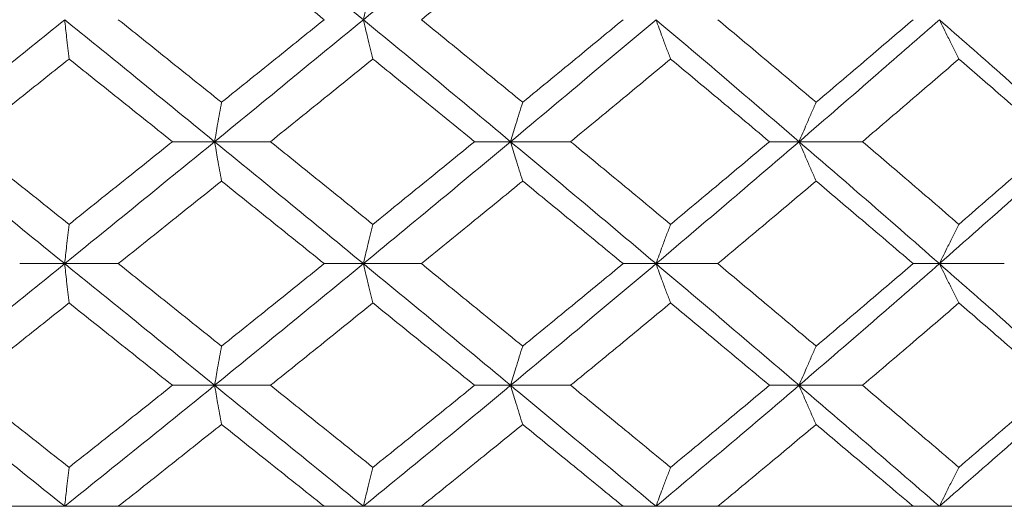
# Model space of a CAD drawing. Header units: inches. Extents: x -4.1 to 22.6, y -10.2 to 17.8.
# Tile 29 of 142: x -0.925 to -0.432, y -0.387 to -0.143. Entities that reach past the tile are written whole.
import ezdxf

# ---------------------------------------------------------------- set-up
doc = ezdxf.new("R2010")
doc.units = ezdxf.units.IN
doc.header["$MEASUREMENT"] = 0

msp = doc.modelspace()

# ---------------------------------------------------------------- linework, layer by layer
at = {"color": 7, "linetype": 'Continuous', "lineweight": 15}
for p, q in [((-0.82767, -0.20442), (-0.84878, -0.20442)), ((-0.82767, -0.20442), (-0.79968, -0.20442)), ((-0.67939, -0.20442), (-0.69746, -0.20442)), ((-0.67939, -0.20442), (-0.64935, -0.20442)), ((-0.53493, -0.20442), (-0.54976, -0.20442)), ((-0.53493, -0.20442), (-0.50316, -0.20442)), ((-0.90273, -0.26554), (-0.92528, -0.26554)), ((-0.90273, -0.26554), (-0.87588, -0.26554)), ((-0.75315, -0.26554), (-0.77277, -0.26554)), ((-0.75315, -0.26554), (-0.72409, -0.26554)), ((-0.60658, -0.26554), (-0.62305, -0.26554)), ((-0.60658, -0.26554), (-0.57563, -0.26554)), ((-0.46463, -0.26554), (-0.47778, -0.26554)), ((-0.46463, -0.26554), (-0.43213, -0.26554)), ((-0.82767, -0.3265), (-0.84878, -0.3265)), ((-0.82767, -0.3265), (-0.79968, -0.3265)), ((-0.67939, -0.3265), (-0.69746, -0.3265)), ((-0.67939, -0.3265), (-0.64935, -0.3265)), ((-0.53493, -0.3265), (-0.54976, -0.3265)), ((-0.53493, -0.3265), (-0.50316, -0.3265)), ((-2.49595, -0.38712), (0.44005, -0.38712)), ((-0.92528, -0.38712), (-1.02934, -0.38712)), ((-0.77277, -0.38712), (-0.87588, -0.38712)), ((-0.62305, -0.38712), (-0.72409, -0.38712)), ((-0.47778, -0.38712), (-0.57563, -0.38712)), ((-0.33853, -0.38712), (-0.43213, -0.38712))]:
    msp.add_line(p, q, dxfattribs=at)
for points, knots in [([(-0.75315, -0.1433), (-0.76702, -0.1319), (-0.79177, -0.11156), (-0.81671, -0.09126), (-0.82767, -0.08234)], [0, 0, 0, 0, 0.5604576, 1, 1, 1, 1]), ([(-0.75315, -0.1433), (-0.73932, -0.1319), (-0.71465, -0.11156), (-0.69015, -0.09126), (-0.67939, -0.08234)], [0, 0, 0, 0, 0.560458, 1, 1, 1, 1]), ([(-0.77277, -0.1433), (-0.78235, -0.13557), (-0.79945, -0.12179), (-0.81664, -0.10803), (-0.8242, -0.10197)], [0, 0, 0, 0, 0.560274, 1, 1, 1, 1]), ([(-0.72409, -0.1433), (-0.71459, -0.13557), (-0.69763, -0.12179), (-0.68077, -0.10803), (-0.67335, -0.10197)], [0, 0, 0, 0, 0.5602736, 1, 1, 1, 1]), ([(-0.74839, -0.12361), (-0.74884, -0.12541), (-0.74973, -0.12903), (-0.75132, -0.13557), (-0.75246, -0.14036), (-0.75315, -0.1433)], [0, 0, 0, 0, 0.27887, 0.557739, 1, 1, 1, 1]), ([(-0.97814, -0.20442), (-0.96405, -0.193), (-0.93889, -0.17262), (-0.91378, -0.15225), (-0.90273, -0.1433)], [0, 0, 0, 0, 0.560155, 1, 1, 1, 1]), ([(-0.90056, -0.163), (-0.90077, -0.16119), (-0.90117, -0.15758), (-0.9019, -0.15103), (-0.90241, -0.14624), (-0.90273, -0.1433)], [0, 0, 0, 0, 0.278775, 0.557551, 1, 1, 1, 1]), ([(-0.82767, -0.20442), (-0.84165, -0.193), (-0.86661, -0.17262), (-0.8917, -0.15225), (-0.90273, -0.1433)], [0, 0, 0, 0, 0.560155, 1, 1, 1, 1]), ([(-0.8242, -0.1847), (-0.83383, -0.17696), (-0.85103, -0.16316), (-0.86829, -0.14936), (-0.87588, -0.1433)], [0, 0, 0, 0, 0.560136, 1, 1, 1, 1]), ([(-0.82767, -0.20442), (-0.81371, -0.193), (-0.7888, -0.17262), (-0.76404, -0.15225), (-0.75315, -0.1433)], [0, 0, 0, 0, 0.560155, 1, 1, 1, 1]), ([(-0.8242, -0.1847), (-0.81458, -0.17696), (-0.7974, -0.16316), (-0.78029, -0.14936), (-0.77277, -0.1433)], [0, 0, 0, 0, 0.560136, 1, 1, 1, 1]), ([(-0.74839, -0.163), (-0.74884, -0.16119), (-0.74973, -0.15758), (-0.75132, -0.15103), (-0.75245, -0.14624), (-0.75315, -0.1433)], [0, 0, 0, 0, 0.278775, 0.557551, 1, 1, 1, 1]), ([(-0.67939, -0.20442), (-0.6931, -0.193), (-0.71758, -0.17262), (-0.74229, -0.15225), (-0.75315, -0.1433)], [0, 0, 0, 0, 0.560155, 1, 1, 1, 1]), ([(-0.67335, -0.1847), (-0.6828, -0.17696), (-0.69966, -0.16316), (-0.71663, -0.14936), (-0.72409, -0.1433)], [0, 0, 0, 0, 0.5601361, 1, 1, 1, 1]), ([(-0.67939, -0.20442), (-0.66573, -0.193), (-0.64134, -0.17262), (-0.6172, -0.15225), (-0.60658, -0.1433)], [0, 0, 0, 0, 0.560155, 1, 1, 1, 1]), ([(-0.67335, -0.1847), (-0.66393, -0.17696), (-0.64711, -0.16316), (-0.6304, -0.14936), (-0.62305, -0.1433)], [0, 0, 0, 0, 0.560136, 1, 1, 1, 1]), ([(-0.59928, -0.163), (-0.59997, -0.16119), (-0.60133, -0.15758), (-0.60377, -0.15103), (-0.60551, -0.14624), (-0.60658, -0.1433)], [0, 0, 0, 0, 0.278775, 0.557551, 1, 1, 1, 1]), ([(-0.53493, -0.20442), (-0.54822, -0.193), (-0.57195, -0.17262), (-0.596, -0.15225), (-0.60658, -0.1433)], [0, 0, 0, 0, 0.560155, 1, 1, 1, 1]), ([(-0.52639, -0.1847), (-0.53554, -0.17696), (-0.55188, -0.16316), (-0.56838, -0.14936), (-0.57563, -0.1433)], [0, 0, 0, 0, 0.560136, 1, 1, 1, 1]), ([(-0.53493, -0.20442), (-0.52171, -0.193), (-0.49811, -0.17262), (-0.47486, -0.15225), (-0.46463, -0.1433)], [0, 0, 0, 0, 0.560155, 1, 1, 1, 1]), ([(-0.52639, -0.1847), (-0.51727, -0.17696), (-0.50099, -0.16316), (-0.48487, -0.14936), (-0.47778, -0.1433)], [0, 0, 0, 0, 0.560136, 1, 1, 1, 1]), ([(-0.45487, -0.163), (-0.45579, -0.16119), (-0.45761, -0.15758), (-0.46087, -0.15103), (-0.4632, -0.14624), (-0.46463, -0.1433)], [0, 0, 0, 0, 0.278775, 0.557551, 1, 1, 1, 1]), ([(-0.39587, -0.20442), (-0.4086, -0.193), (-0.43132, -0.17262), (-0.45445, -0.15225), (-0.46463, -0.1433)], [0, 0, 0, 0, 0.560155, 1, 1, 1, 1]), ([(-0.95251, -0.20442), (-0.9428, -0.19669), (-0.92547, -0.18288), (-0.90817, -0.16907), (-0.90056, -0.163)], [0, 0, 0, 0, 0.560071, 1, 1, 1, 1]), ([(-0.84878, -0.20442), (-0.85843, -0.19669), (-0.87567, -0.18288), (-0.89296, -0.16907), (-0.90056, -0.163)], [0, 0, 0, 0, 0.5600706, 1, 1, 1, 1]), ([(-0.79968, -0.20442), (-0.79008, -0.19669), (-0.77295, -0.18288), (-0.75589, -0.16907), (-0.74839, -0.163)], [0, 0, 0, 0, 0.560071, 1, 1, 1, 1]), ([(-0.69746, -0.20442), (-0.70694, -0.19669), (-0.72387, -0.18288), (-0.7409, -0.16907), (-0.74839, -0.163)], [0, 0, 0, 0, 0.560071, 1, 1, 1, 1]), ([(-0.64935, -0.20442), (-0.63997, -0.19669), (-0.62322, -0.18288), (-0.6066, -0.16907), (-0.59928, -0.163)], [0, 0, 0, 0, 0.560071, 1, 1, 1, 1]), ([(-0.54976, -0.20442), (-0.55897, -0.19669), (-0.5754, -0.18288), (-0.59199, -0.16907), (-0.59928, -0.163)], [0, 0, 0, 0, 0.560071, 1, 1, 1, 1]), ([(-0.50316, -0.20442), (-0.4941, -0.19669), (-0.47792, -0.18288), (-0.46191, -0.16907), (-0.45487, -0.163)], [0, 0, 0, 0, 0.560071, 1, 1, 1, 1]), ([(-0.4073, -0.20442), (-0.41613, -0.19669), (-0.4319, -0.18288), (-0.44785, -0.16907), (-0.45487, -0.163)], [0, 0, 0, 0, 0.560071, 1, 1, 1, 1]), ([(-0.8242, -0.1847), (-0.82452, -0.1865), (-0.82517, -0.19012), (-0.82633, -0.19668), (-0.82716, -0.20148), (-0.82767, -0.20442)], [0, 0, 0, 0, 0.278676, 0.557352, 1, 1, 1, 1]), ([(-0.67335, -0.1847), (-0.67392, -0.1865), (-0.67505, -0.19012), (-0.67706, -0.19668), (-0.67851, -0.20148), (-0.67939, -0.20442)], [0, 0, 0, 0, 0.278676, 0.557352, 1, 1, 1, 1]), ([(-0.52639, -0.1847), (-0.52719, -0.1865), (-0.52879, -0.19012), (-0.53164, -0.19668), (-0.53368, -0.20148), (-0.53493, -0.20442)], [0, 0, 0, 0, 0.278676, 0.557352, 1, 1, 1, 1]), ([(-0.90273, -0.26554), (-0.91679, -0.25414), (-0.9419, -0.23377), (-0.96706, -0.21339), (-0.97814, -0.20442)], [0, 0, 0, 0, 0.559853, 1, 1, 1, 1]), ([(-0.90056, -0.24584), (-0.91025, -0.23811), (-0.92755, -0.2243), (-0.94488, -0.2105), (-0.95251, -0.20442)], [0, 0, 0, 0, 0.559933, 1, 1, 1, 1]), ([(-0.90273, -0.26554), (-0.88869, -0.25414), (-0.86361, -0.23377), (-0.83865, -0.21339), (-0.82767, -0.20442)], [0, 0, 0, 0, 0.5598527, 1, 1, 1, 1]), ([(-0.90056, -0.24584), (-0.89088, -0.23811), (-0.8736, -0.2243), (-0.85636, -0.2105), (-0.84878, -0.20442)], [0, 0, 0, 0, 0.559933, 1, 1, 1, 1]), ([(-0.8242, -0.22414), (-0.82452, -0.22233), (-0.82517, -0.21872), (-0.82633, -0.21216), (-0.82716, -0.20736), (-0.82767, -0.20442)], [0, 0, 0, 0, 0.278676, 0.5573521, 1, 1, 1, 1]), ([(-0.75315, -0.26554), (-0.76702, -0.25414), (-0.79178, -0.23377), (-0.8167, -0.21339), (-0.82767, -0.20442)], [0, 0, 0, 0, 0.559853, 1, 1, 1, 1]), ([(-0.74839, -0.24584), (-0.75794, -0.23811), (-0.775, -0.2243), (-0.79214, -0.2105), (-0.79968, -0.20442)], [0, 0, 0, 0, 0.559933, 1, 1, 1, 1]), ([(-0.75315, -0.26554), (-0.73933, -0.25414), (-0.71463, -0.23377), (-0.69016, -0.21339), (-0.67939, -0.20442)], [0, 0, 0, 0, 0.559853, 1, 1, 1, 1]), ([(-0.74839, -0.24584), (-0.73886, -0.23811), (-0.72183, -0.2243), (-0.70491, -0.2105), (-0.69746, -0.20442)], [0, 0, 0, 0, 0.559933, 1, 1, 1, 1]), ([(-0.67335, -0.22414), (-0.67392, -0.22233), (-0.67505, -0.21872), (-0.67706, -0.21216), (-0.67851, -0.20736), (-0.67939, -0.20442)], [0, 0, 0, 0, 0.278676, 0.557352, 1, 1, 1, 1]), ([(-0.60658, -0.26554), (-0.6201, -0.25414), (-0.64425, -0.23377), (-0.66865, -0.21339), (-0.67939, -0.20442)], [0, 0, 0, 0, 0.559853, 1, 1, 1, 1]), ([(-0.59928, -0.24584), (-0.60859, -0.23811), (-0.62522, -0.2243), (-0.64197, -0.2105), (-0.64935, -0.20442)], [0, 0, 0, 0, 0.559933, 1, 1, 1, 1]), ([(-0.60658, -0.26554), (-0.59312, -0.25414), (-0.56909, -0.23377), (-0.54537, -0.21339), (-0.53493, -0.20442)], [0, 0, 0, 0, 0.559853, 1, 1, 1, 1]), ([(-0.59928, -0.24584), (-0.59, -0.23811), (-0.57342, -0.2243), (-0.55699, -0.2105), (-0.54976, -0.20442)], [0, 0, 0, 0, 0.559933, 1, 1, 1, 1]), ([(-0.52639, -0.22414), (-0.52719, -0.22233), (-0.52879, -0.21872), (-0.53164, -0.21216), (-0.53368, -0.20736), (-0.53493, -0.20442)], [0, 0, 0, 0, 0.278676, 0.557352, 1, 1, 1, 1]), ([(-0.46463, -0.26554), (-0.47766, -0.25414), (-0.50092, -0.23377), (-0.52454, -0.21339), (-0.53493, -0.20442)], [0, 0, 0, 0, 0.559853, 1, 1, 1, 1]), ([(-0.45487, -0.24584), (-0.46384, -0.23811), (-0.47985, -0.2243), (-0.49604, -0.2105), (-0.50316, -0.20442)], [0, 0, 0, 0, 0.559933, 1, 1, 1, 1]), ([(-0.46463, -0.26554), (-0.45169, -0.25414), (-0.42857, -0.23377), (-0.40587, -0.21339), (-0.39587, -0.20442)], [0, 0, 0, 0, 0.559853, 1, 1, 1, 1]), ([(-0.45487, -0.24584), (-0.44594, -0.23811), (-0.42999, -0.2243), (-0.41424, -0.2105), (-0.4073, -0.20442)], [0, 0, 0, 0, 0.559933, 1, 1, 1, 1]), ([(-0.87588, -0.26554), (-0.86622, -0.25782), (-0.84896, -0.24402), (-0.83177, -0.23022), (-0.8242, -0.22414)], [0, 0, 0, 0, 0.559868, 1, 1, 1, 1]), ([(-0.77277, -0.26554), (-0.78235, -0.25782), (-0.79946, -0.24402), (-0.81664, -0.23022), (-0.8242, -0.22414)], [0, 0, 0, 0, 0.5598675, 1, 1, 1, 1]), ([(-0.72409, -0.26554), (-0.71459, -0.25782), (-0.69763, -0.24402), (-0.68077, -0.23022), (-0.67335, -0.22414)], [0, 0, 0, 0, 0.559868, 1, 1, 1, 1]), ([(-0.62305, -0.26554), (-0.63241, -0.25782), (-0.64912, -0.24402), (-0.66595, -0.23022), (-0.67335, -0.22414)], [0, 0, 0, 0, 0.5598675, 1, 1, 1, 1]), ([(-0.57563, -0.26554), (-0.5664, -0.25782), (-0.54991, -0.24402), (-0.53358, -0.23022), (-0.52639, -0.22414)], [0, 0, 0, 0, 0.559868, 1, 1, 1, 1]), ([(-0.47778, -0.26554), (-0.48681, -0.25782), (-0.50293, -0.24402), (-0.51922, -0.23022), (-0.52639, -0.22414)], [0, 0, 0, 0, 0.559868, 1, 1, 1, 1]), ([(-0.90056, -0.24584), (-0.90077, -0.24765), (-0.90117, -0.25126), (-0.9019, -0.25781), (-0.90241, -0.2626), (-0.90273, -0.26554)], [0, 0, 0, 0, 0.278775, 0.557551, 1, 1, 1, 1]), ([(-0.74839, -0.24584), (-0.74884, -0.24765), (-0.74973, -0.25126), (-0.75132, -0.25781), (-0.75245, -0.2626), (-0.75315, -0.26554)], [0, 0, 0, 0, 0.278775, 0.557551, 1, 1, 1, 1]), ([(-0.59928, -0.24584), (-0.59997, -0.24765), (-0.60133, -0.25126), (-0.60377, -0.25781), (-0.60551, -0.2626), (-0.60658, -0.26554)], [0, 0, 0, 0, 0.278775, 0.557551, 1, 1, 1, 1]), ([(-0.45487, -0.24584), (-0.45579, -0.24765), (-0.45761, -0.25126), (-0.46087, -0.25781), (-0.4632, -0.2626), (-0.46463, -0.26554)], [0, 0, 0, 0, 0.278775, 0.557551, 1, 1, 1, 1]), ([(-0.97814, -0.3265), (-0.96405, -0.31514), (-0.93887, -0.29484), (-0.91378, -0.2745), (-0.90273, -0.26554)], [0, 0, 0, 0, 0.55955, 1, 1, 1, 1]), ([(-0.90056, -0.28523), (-0.90077, -0.28342), (-0.90117, -0.27981), (-0.9019, -0.27327), (-0.90241, -0.26848), (-0.90273, -0.26554)], [0, 0, 0, 0, 0.27887, 0.557739, 1, 1, 1, 1]), ([(-0.82767, -0.3265), (-0.84165, -0.31514), (-0.86663, -0.29484), (-0.89169, -0.2745), (-0.90273, -0.26554)], [0, 0, 0, 0, 0.55955, 1, 1, 1, 1]), ([(-0.8242, -0.30687), (-0.83383, -0.29916), (-0.85104, -0.28539), (-0.86829, -0.27161), (-0.87588, -0.26554)], [0, 0, 0, 0, 0.55973, 1, 1, 1, 1]), ([(-0.82767, -0.3265), (-0.81372, -0.31514), (-0.78879, -0.29484), (-0.76405, -0.2745), (-0.75315, -0.26554)], [0, 0, 0, 0, 0.55955, 1, 1, 1, 1]), ([(-0.8242, -0.30687), (-0.81458, -0.29916), (-0.7974, -0.28539), (-0.7803, -0.27161), (-0.77277, -0.26554)], [0, 0, 0, 0, 0.55973, 1, 1, 1, 1]), ([(-0.74839, -0.28523), (-0.74884, -0.28342), (-0.74973, -0.27981), (-0.75132, -0.27327), (-0.75246, -0.26848), (-0.75315, -0.26554)], [0, 0, 0, 0, 0.27887, 0.557739, 1, 1, 1, 1]), ([(-0.67939, -0.3265), (-0.6931, -0.31514), (-0.7176, -0.29484), (-0.74228, -0.2745), (-0.75315, -0.26554)], [0, 0, 0, 0, 0.55955, 1, 1, 1, 1]), ([(-0.67335, -0.30687), (-0.68279, -0.29916), (-0.69966, -0.28539), (-0.71663, -0.27161), (-0.72409, -0.26554)], [0, 0, 0, 0, 0.55973, 1, 1, 1, 1]), ([(-0.67939, -0.3265), (-0.66573, -0.31514), (-0.64132, -0.29484), (-0.61721, -0.2745), (-0.60658, -0.26554)], [0, 0, 0, 0, 0.55955, 1, 1, 1, 1]), ([(-0.67335, -0.30687), (-0.66393, -0.29916), (-0.6471, -0.28539), (-0.63041, -0.27161), (-0.62305, -0.26554)], [0, 0, 0, 0, 0.55973, 1, 1, 1, 1]), ([(-0.59928, -0.28523), (-0.59997, -0.28342), (-0.60134, -0.27981), (-0.60377, -0.27327), (-0.60552, -0.26848), (-0.60658, -0.26554)], [0, 0, 0, 0, 0.27887, 0.557739, 1, 1, 1, 1]), ([(-0.53493, -0.3265), (-0.54822, -0.31514), (-0.57197, -0.29484), (-0.596, -0.2745), (-0.60658, -0.26554)], [0, 0, 0, 0, 0.55955, 1, 1, 1, 1]), ([(-0.52639, -0.30687), (-0.53554, -0.29916), (-0.55189, -0.28539), (-0.56838, -0.27161), (-0.57563, -0.26554)], [0, 0, 0, 0, 0.55973, 1, 1, 1, 1]), ([(-0.53493, -0.3265), (-0.52171, -0.31514), (-0.49809, -0.29484), (-0.47486, -0.2745), (-0.46463, -0.26554)], [0, 0, 0, 0, 0.55955, 1, 1, 1, 1]), ([(-0.52639, -0.30687), (-0.51727, -0.29916), (-0.50098, -0.28539), (-0.48487, -0.27161), (-0.47778, -0.26554)], [0, 0, 0, 0, 0.55973, 1, 1, 1, 1]), ([(-0.45487, -0.28523), (-0.45579, -0.28342), (-0.45762, -0.27981), (-0.46087, -0.27327), (-0.4632, -0.26848), (-0.46463, -0.26554)], [0, 0, 0, 0, 0.27887, 0.557739, 1, 1, 1, 1]), ([(-0.39587, -0.3265), (-0.4086, -0.31514), (-0.43133, -0.29484), (-0.45445, -0.2745), (-0.46463, -0.26554)], [0, 0, 0, 0, 0.5595503, 1, 1, 1, 1]), ([(-0.95251, -0.3265), (-0.9428, -0.3188), (-0.92547, -0.30506), (-0.90818, -0.29129), (-0.90056, -0.28523)], [0, 0, 0, 0, 0.559665, 1, 1, 1, 1]), ([(-0.84878, -0.3265), (-0.85843, -0.3188), (-0.87568, -0.30506), (-0.89295, -0.29129), (-0.90056, -0.28523)], [0, 0, 0, 0, 0.559665, 1, 1, 1, 1]), ([(-0.79968, -0.3265), (-0.79008, -0.3188), (-0.77294, -0.30506), (-0.7559, -0.29129), (-0.74839, -0.28523)], [0, 0, 0, 0, 0.559665, 1, 1, 1, 1]), ([(-0.69746, -0.3265), (-0.70694, -0.3188), (-0.72388, -0.30506), (-0.7409, -0.29129), (-0.74839, -0.28523)], [0, 0, 0, 0, 0.5596645, 1, 1, 1, 1]), ([(-0.64935, -0.3265), (-0.63997, -0.3188), (-0.62321, -0.30506), (-0.6066, -0.29129), (-0.59928, -0.28523)], [0, 0, 0, 0, 0.559665, 1, 1, 1, 1]), ([(-0.54976, -0.3265), (-0.55896, -0.3188), (-0.57541, -0.30506), (-0.59198, -0.29129), (-0.59928, -0.28523)], [0, 0, 0, 0, 0.559665, 1, 1, 1, 1]), ([(-0.50316, -0.3265), (-0.4941, -0.3188), (-0.47792, -0.30506), (-0.46192, -0.29129), (-0.45487, -0.28523)], [0, 0, 0, 0, 0.559665, 1, 1, 1, 1]), ([(-0.4073, -0.3265), (-0.41613, -0.3188), (-0.4319, -0.30506), (-0.44785, -0.29129), (-0.45487, -0.28523)], [0, 0, 0, 0, 0.559665, 1, 1, 1, 1]), ([(-0.8242, -0.30687), (-0.82452, -0.30867), (-0.82517, -0.31228), (-0.82633, -0.3188), (-0.82716, -0.32358), (-0.82767, -0.3265)], [0, 0, 0, 0, 0.279168, 0.558336, 1, 1, 1, 1]), ([(-0.67335, -0.30687), (-0.67392, -0.30867), (-0.67505, -0.31228), (-0.67707, -0.3188), (-0.67851, -0.32358), (-0.67939, -0.3265)], [0, 0, 0, 0, 0.2791678, 0.5583356, 1, 1, 1, 1]), ([(-0.52639, -0.30687), (-0.52719, -0.30867), (-0.52879, -0.31228), (-0.53164, -0.3188), (-0.53368, -0.32358), (-0.53493, -0.3265)], [0, 0, 0, 0, 0.279168, 0.558336, 1, 1, 1, 1]), ([(-0.90273, -0.38712), (-0.91679, -0.37584), (-0.94192, -0.35566), (-0.96706, -0.33542), (-0.97814, -0.3265)], [0, 0, 0, 0, 0.559248, 1, 1, 1, 1]), ([(-0.90056, -0.36761), (-0.91025, -0.35995), (-0.92756, -0.34626), (-0.94488, -0.33254), (-0.95251, -0.3265)], [0, 0, 0, 0, 0.559527, 1, 1, 1, 1]), ([(-0.90273, -0.38712), (-0.88869, -0.37584), (-0.86359, -0.35566), (-0.83866, -0.33542), (-0.82767, -0.3265)], [0, 0, 0, 0, 0.559248, 1, 1, 1, 1]), ([(-0.90056, -0.36761), (-0.89089, -0.35995), (-0.87359, -0.34626), (-0.85636, -0.33254), (-0.84878, -0.3265)], [0, 0, 0, 0, 0.5595273, 1, 1, 1, 1]), ([(-0.8242, -0.3461), (-0.82452, -0.3443), (-0.82517, -0.3407), (-0.82633, -0.33418), (-0.82716, -0.32942), (-0.82767, -0.3265)], [0, 0, 0, 0, 0.279356, 0.558712, 1, 1, 1, 1]), ([(-0.75315, -0.38712), (-0.76701, -0.37584), (-0.7918, -0.35566), (-0.81669, -0.33542), (-0.82767, -0.3265)], [0, 0, 0, 0, 0.559248, 1, 1, 1, 1]), ([(-0.74839, -0.36761), (-0.75794, -0.35995), (-0.77501, -0.34626), (-0.79213, -0.33254), (-0.79968, -0.3265)], [0, 0, 0, 0, 0.559527, 1, 1, 1, 1]), ([(-0.75315, -0.38712), (-0.73933, -0.37584), (-0.71462, -0.35566), (-0.69017, -0.33542), (-0.67939, -0.3265)], [0, 0, 0, 0, 0.559248, 1, 1, 1, 1]), ([(-0.74839, -0.36761), (-0.73886, -0.35995), (-0.72183, -0.34626), (-0.70491, -0.33254), (-0.69746, -0.3265)], [0, 0, 0, 0, 0.559527, 1, 1, 1, 1]), ([(-0.67335, -0.3461), (-0.67392, -0.3443), (-0.67505, -0.3407), (-0.67707, -0.33418), (-0.67851, -0.32942), (-0.67939, -0.3265)], [0, 0, 0, 0, 0.279356, 0.558712, 1, 1, 1, 1]), ([(-0.60658, -0.38712), (-0.6201, -0.37584), (-0.64426, -0.35566), (-0.66864, -0.33542), (-0.67939, -0.3265)], [0, 0, 0, 0, 0.559248, 1, 1, 1, 1]), ([(-0.59928, -0.36761), (-0.60859, -0.35995), (-0.62523, -0.34626), (-0.64197, -0.33254), (-0.64935, -0.3265)], [0, 0, 0, 0, 0.559527, 1, 1, 1, 1]), ([(-0.60658, -0.38712), (-0.59313, -0.37584), (-0.56907, -0.35566), (-0.54538, -0.33542), (-0.53493, -0.3265)], [0, 0, 0, 0, 0.559248, 1, 1, 1, 1]), ([(-0.59928, -0.36761), (-0.59, -0.35995), (-0.57342, -0.34626), (-0.55699, -0.33254), (-0.54976, -0.3265)], [0, 0, 0, 0, 0.559527, 1, 1, 1, 1]), ([(-0.52639, -0.3461), (-0.52719, -0.3443), (-0.5288, -0.3407), (-0.53165, -0.33418), (-0.53368, -0.32942), (-0.53493, -0.3265)], [0, 0, 0, 0, 0.279356, 0.558712, 1, 1, 1, 1]), ([(-0.46463, -0.38712), (-0.47765, -0.37584), (-0.50093, -0.35566), (-0.52453, -0.33542), (-0.53493, -0.3265)], [0, 0, 0, 0, 0.559248, 1, 1, 1, 1]), ([(-0.45487, -0.36761), (-0.46384, -0.35995), (-0.47986, -0.34626), (-0.49604, -0.33254), (-0.50316, -0.3265)], [0, 0, 0, 0, 0.559527, 1, 1, 1, 1]), ([(-0.46463, -0.38712), (-0.45169, -0.37584), (-0.42855, -0.35566), (-0.40587, -0.33542), (-0.39587, -0.3265)], [0, 0, 0, 0, 0.559248, 1, 1, 1, 1]), ([(-0.45487, -0.36761), (-0.44594, -0.35995), (-0.42999, -0.34626), (-0.41424, -0.33254), (-0.4073, -0.3265)], [0, 0, 0, 0, 0.5595273, 1, 1, 1, 1]), ([(-0.87588, -0.38712), (-0.86622, -0.37948), (-0.84896, -0.36582), (-0.83177, -0.35213), (-0.8242, -0.3461)], [0, 0, 0, 0, 0.559462, 1, 1, 1, 1]), ([(-0.77277, -0.38712), (-0.78235, -0.37948), (-0.79947, -0.36582), (-0.81663, -0.35213), (-0.8242, -0.3461)], [0, 0, 0, 0, 0.559462, 1, 1, 1, 1]), ([(-0.72409, -0.38712), (-0.7146, -0.37948), (-0.69762, -0.36582), (-0.68077, -0.35213), (-0.67335, -0.3461)], [0, 0, 0, 0, 0.559462, 1, 1, 1, 1]), ([(-0.62305, -0.38712), (-0.63241, -0.37948), (-0.64913, -0.36582), (-0.66594, -0.35213), (-0.67335, -0.3461)], [0, 0, 0, 0, 0.559462, 1, 1, 1, 1]), ([(-0.57563, -0.38712), (-0.5664, -0.37948), (-0.54991, -0.36582), (-0.53358, -0.35213), (-0.52639, -0.3461)], [0, 0, 0, 0, 0.559462, 1, 1, 1, 1]), ([(-0.47778, -0.38712), (-0.4868, -0.37948), (-0.50294, -0.36582), (-0.51922, -0.35213), (-0.52639, -0.3461)], [0, 0, 0, 0, 0.559462, 1, 1, 1, 1]), ([(-0.90056, -0.36761), (-0.90077, -0.36941), (-0.90117, -0.373), (-0.9019, -0.37949), (-0.90242, -0.38422), (-0.90273, -0.38712)], [0, 0, 0, 0, 0.279852, 0.559705, 1, 1, 1, 1]), ([(-0.74839, -0.36761), (-0.74884, -0.36941), (-0.74973, -0.373), (-0.75132, -0.37949), (-0.75246, -0.38422), (-0.75315, -0.38712)], [0, 0, 0, 0, 0.279852, 0.559705, 1, 1, 1, 1]), ([(-0.59928, -0.36761), (-0.59997, -0.36941), (-0.60134, -0.373), (-0.60378, -0.37949), (-0.60552, -0.38422), (-0.60658, -0.38712)], [0, 0, 0, 0, 0.279852, 0.559705, 1, 1, 1, 1]), ([(-0.45487, -0.36761), (-0.45579, -0.36941), (-0.45762, -0.373), (-0.46088, -0.37949), (-0.46321, -0.38422), (-0.46463, -0.38712)], [0, 0, 0, 0, 0.279852, 0.559705, 1, 1, 1, 1])]:
    msp.add_open_spline(points, degree=3, knots=knots, dxfattribs=at)

doc.saveas('drawing.dxf')
